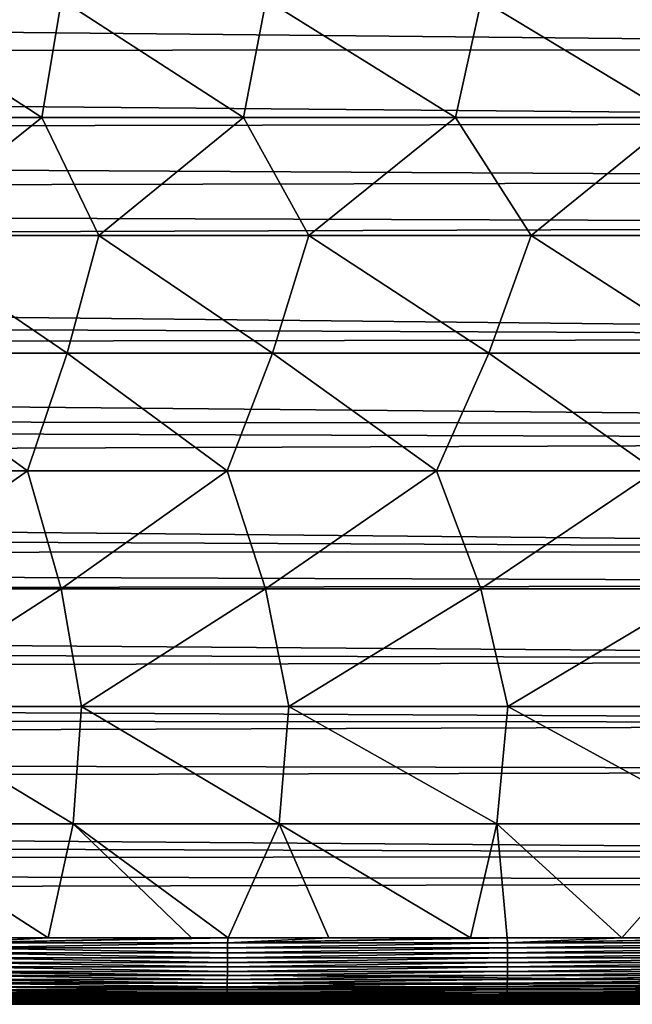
# Model space of a CAD drawing. Header units: metres. Extents: x -31 to 167, y -24 to 31.
# Tile 125 of 155: x 118 to 126, y -22 to -9. Entities that reach past the tile are written whole.
import ezdxf

# ---------------------------------------------------------------- set-up
doc = ezdxf.new("R2010")
doc.units = ezdxf.units.M
doc.layers.add('solid_12_381_042_XXX', color=7, linetype='CONTINUOUS')

msp = doc.modelspace()

# ---------------------------------------------------------------- linework, layer by layer
at = {"layer": 'solid_12_381_042_XXX'}
for points in [[(35.159969, -7.963207, 97.782082), (140.018234, -7.797938, 97.723351), (141.100845, -9.028365, 98.195457)], [(34.410034, -9.098486, 98.224548), (35.159969, -7.963207, 97.782082), (141.100845, -9.028365, 98.195457)], [(115.112244, -9.993509, 115.947083), (117.920456, -9.993509, 115.919395), (115.365181, -8.331049, 116.019089)], [(117.920456, -9.993509, 115.919395), (118.19957, -8.331049, 115.990753), (115.365181, -8.331049, 116.019089)], [(117.920456, -9.993509, 115.919395), (120.764717, -9.993509, 115.886986), (118.19957, -8.331049, 115.990753)], [(120.764717, -9.993509, 115.886986), (121.083191, -8.331049, 115.957428), (118.19957, -8.331049, 115.990753)], [(120.764717, -9.993509, 115.886986), (123.755501, -9.993509, 115.848328), (121.083191, -8.331049, 115.957428)], [(123.755501, -9.993509, 115.848328), (124.12326, -8.331049, 115.917625), (121.083191, -8.331049, 115.957428)], [(123.755501, -9.993509, 115.848328), (126.876801, -9.993509, 115.803413), (124.12326, -8.331049, 115.917625)], [(126.876801, -9.993509, 115.803413), (127.283463, -8.331049, 115.871544), (124.12326, -8.331049, 115.917625)], [(33.539204, -10.276634, 98.752991), (34.410034, -9.098486, 98.224548), (142.312897, -10.059208, 98.650414)], [(34.410034, -9.098486, 98.224548), (141.100845, -9.028365, 98.195457), (142.312897, -10.059208, 98.650414)], [(115.84021, -11.655063, 115.856773), (117.920456, -9.993509, 115.919395), (115.112244, -9.993509, 115.947083)], [(115.84021, -11.655063, 115.856773), (118.726761, -11.655063, 115.827141), (117.920456, -9.993509, 115.919395)], [(118.726761, -11.655063, 115.827141), (120.764717, -9.993509, 115.886986), (117.920456, -9.993509, 115.919395)], [(118.726761, -11.655063, 115.827141), (121.688873, -11.655063, 115.791992), (120.764717, -9.993509, 115.886986)], [(121.688873, -11.655063, 115.791992), (123.755501, -9.993509, 115.848328), (120.764717, -9.993509, 115.886986)], [(121.688873, -11.655063, 115.791992), (124.820976, -11.655063, 115.750008), (123.755501, -9.993509, 115.848328)], [(124.820976, -11.655063, 115.750008), (126.876801, -9.993509, 115.803413), (123.755501, -9.993509, 115.848328)], [(124.820976, -11.655063, 115.750008), (128.051422, -11.655063, 115.701698), (126.876801, -9.993509, 115.803413)], [(33.539204, -10.276634, 98.752991), (142.312897, -10.059208, 98.650414), (143.617035, -10.880744, 99.050568)], [(32.867714, -11.125199, 99.175873), (33.539204, -10.276634, 98.752991), (143.617035, -10.880744, 99.050568)], [(32.867714, -11.125199, 99.175873), (143.617035, -10.880744, 99.050568), (145.00322, -11.50598, 99.377716)], [(32.214512, -11.904788, 99.594948), (32.867714, -11.125199, 99.175873), (145.00322, -11.50598, 99.377716)], [(32.214512, -11.904788, 99.594948), (145.00322, -11.50598, 99.377716), (145.000137, -13.103047, 100.295914)], [(115.435913, -13.316457, 115.76944), (118.277702, -13.316457, 115.740913), (115.84021, -11.655063, 115.856773)], [(118.277702, -13.316457, 115.740913), (118.726761, -11.655063, 115.827141), (115.84021, -11.655063, 115.856773)], [(118.277702, -13.316457, 115.740913), (121.172615, -13.316457, 115.707321), (118.726761, -11.655063, 115.827141)], [(121.172615, -13.316457, 115.707321), (121.688873, -11.655063, 115.791992), (118.726761, -11.655063, 115.827141)], [(121.172615, -13.316457, 115.707321), (124.226547, -13.316457, 115.667191), (121.688873, -11.655063, 115.791992)], [(124.226547, -13.316457, 115.667191), (124.820976, -11.655063, 115.750008), (121.688873, -11.655063, 115.791992)], [(124.226547, -13.316457, 115.667191), (127.397369, -13.316457, 115.620773), (124.820976, -11.655063, 115.750008)], [(127.397369, -13.316457, 115.620773), (128.051422, -11.655063, 115.701698), (124.820976, -11.655063, 115.750008)], [(31.576689, -12.619415, 100.004761), (32.214512, -11.904788, 99.594948), (145.000137, -13.103047, 100.295914)], [(30.951338, -13.270737, 100.399155), (31.576689, -12.619415, 100.004761), (145.000137, -13.103047, 100.295914)], [(30.951338, -13.270737, 100.399155), (145.000137, -13.103047, 100.295914), (144.99913, -14.334244, 101.087318)], [(30.023396, -14.153244, 100.965912), (30.951338, -13.270737, 100.399155), (144.99913, -14.334244, 101.087318)], [(114.927216, -14.977948, 115.676971), (117.716881, -14.977948, 115.649742), (115.435913, -13.316457, 115.76944)], [(117.716881, -14.977948, 115.649742), (118.277702, -13.316457, 115.740913), (115.435913, -13.316457, 115.76944)], [(117.716881, -14.977948, 115.649742), (120.533356, -14.977948, 115.617981), (118.277702, -13.316457, 115.740913)], [(120.533356, -14.977948, 115.617981), (121.172615, -13.316457, 115.707321), (118.277702, -13.316457, 115.740913)], [(120.533356, -14.977948, 115.617981), (123.488342, -14.977948, 115.580147), (121.172615, -13.316457, 115.707321)], [(123.488342, -14.977948, 115.580147), (124.226547, -13.316457, 115.667191), (121.172615, -13.316457, 115.707321)], [(123.488342, -14.977948, 115.580147), (126.580269, -14.977948, 115.536072), (124.226547, -13.316457, 115.667191)], [(126.580269, -14.977948, 115.536072), (127.397369, -13.316457, 115.620773), (124.226547, -13.316457, 115.667191)], [(29.048815, -14.988964, 101.542625), (30.023396, -14.153244, 100.965912), (144.999191, -14.552721, 101.23642)], [(30.023396, -14.153244, 100.965912), (144.99913, -14.334244, 101.087318), (144.999191, -14.552721, 101.23642)], [(29.048815, -14.988964, 101.542625), (144.999191, -14.552721, 101.23642), (144.999847, -16.108591, 102.38446)], [(28.300056, -15.579073, 101.976013), (29.048815, -14.988964, 101.542625), (144.999847, -16.108591, 102.38446)], [(115.359566, -16.638514, 115.571564), (117.716881, -14.977948, 115.649742), (114.927216, -14.977948, 115.676971)], [(115.359566, -16.638514, 115.571564), (118.193161, -16.638514, 115.543236), (117.716881, -14.977948, 115.649742)], [(118.193161, -16.638514, 115.543236), (120.533356, -14.977948, 115.617981), (117.716881, -14.977948, 115.649742)], [(118.193161, -16.638514, 115.543236), (121.075851, -16.638514, 115.509918), (120.533356, -14.977948, 115.617981)], [(121.075851, -16.638514, 115.509918), (123.488342, -14.977948, 115.580147), (120.533356, -14.977948, 115.617981)], [(121.075851, -16.638514, 115.509918), (124.11496, -16.638514, 115.470131), (123.488342, -14.977948, 115.580147)], [(124.11496, -16.638514, 115.470131), (126.580269, -14.977948, 115.536072), (123.488342, -14.977948, 115.580147)], [(124.11496, -16.638514, 115.470131), (127.274254, -16.638514, 115.424065), (126.580269, -14.977948, 115.536072)], [(27.498253, -16.170813, 102.433601), (28.300056, -15.579073, 101.976013), (144.999847, -16.108591, 102.38446)], [(26.636492, -16.768229, 102.920319), (27.498253, -16.170813, 102.433601), (145.000061, -16.576696, 102.761856)], [(27.498253, -16.170813, 102.433601), (144.999847, -16.108591, 102.38446), (145.000061, -16.576696, 102.761856)], [(26.636492, -16.768229, 102.920319), (145.000061, -16.576696, 102.761856), (145.000153, -17.648264, 103.686462)], [(115.619965, -18.297829, 115.465042), (118.193161, -16.638514, 115.543236), (115.359566, -16.638514, 115.571564)], [(115.619965, -18.297829, 115.465042), (118.481613, -18.297829, 115.436012), (118.193161, -16.638514, 115.543236)], [(118.481613, -18.297829, 115.436012), (121.075851, -16.638514, 115.509918), (118.193161, -16.638514, 115.543236)], [(118.481613, -18.297829, 115.436012), (121.406578, -18.297829, 115.401718), (121.075851, -16.638514, 115.509918)], [(121.406578, -18.297829, 115.401718), (124.11496, -16.638514, 115.470131), (121.075851, -16.638514, 115.509918)], [(121.406578, -18.297829, 115.401718), (124.496384, -18.297829, 115.360733), (124.11496, -16.638514, 115.470131)], [(124.496384, -18.297829, 115.360733), (127.274254, -16.638514, 115.424065), (124.11496, -16.638514, 115.470131)], [(124.496384, -18.297829, 115.360733), (127.694519, -18.297829, 115.313454), (127.274254, -16.638514, 115.424065)], [(25.707855, -17.375448, 103.442162), (26.636492, -16.768229, 102.920319), (145.000153, -17.648264, 103.686462)], [(24.840929, -17.911772, 103.92672), (25.707855, -17.375448, 103.442162), (145.000153, -17.648264, 103.686462)], [(24.840929, -17.911772, 103.92672), (145.000153, -17.648264, 103.686462), (145.000061, -18.528099, 104.511742)], [(23.944225, -18.440718, 104.426765), (24.840929, -17.911772, 103.92672), (145.000061, -18.528099, 104.511742)], [(115.512932, -19.953341, 115.361084), (118.362831, -19.953341, 115.332344), (115.619965, -18.297829, 115.465042)], [(118.362831, -19.953341, 115.332344), (118.481613, -18.297829, 115.436012), (115.619965, -18.297829, 115.465042)], [(118.362831, -19.953341, 115.332344), (121.270195, -19.953341, 115.298454), (118.481613, -18.297829, 115.436012)], [(121.270195, -19.953341, 115.298454), (121.406578, -18.297829, 115.401718), (118.481613, -18.297829, 115.436012)], [(121.270195, -19.953341, 115.298454), (124.339256, -19.953341, 115.257957), (121.406578, -18.297829, 115.401718)], [(124.339256, -19.953341, 115.257957), (124.496384, -18.297829, 115.360733), (121.406578, -18.297829, 115.401718)], [(124.339256, -19.953341, 115.257957), (127.521523, -19.953341, 115.211182), (124.496384, -18.297829, 115.360733)], [(127.521523, -19.953341, 115.211182), (127.694519, -18.297829, 115.313454), (124.496384, -18.297829, 115.360733)], [(23.023218, -18.958818, 104.938011), (23.944225, -18.440718, 104.426765), (145.000061, -18.528099, 104.511742)], [(23.023218, -18.958818, 104.938011), (145.000061, -18.528099, 104.511742), (145.000015, -19.195984, 105.179039)], [(22.061491, -19.472744, 105.466133), (23.023218, -18.958818, 104.938011), (145.000015, -19.195984, 105.179039)], [(22.061491, -19.472744, 105.466133), (145.000015, -19.195984, 105.179039), (144.999985, -20.407602, 106.48037)], [(21.042635, -19.989618, 106.018417), (22.061491, -19.472744, 105.466133), (144.999985, -20.407602, 106.48037)], [(19.972122, -20.506062, 106.591408), (21.042635, -19.989618, 106.018417), (144.999985, -20.407602, 106.48037)], [(118.009888, -21.562674, 115.234573), (118.362831, -19.953341, 115.332344), (115.512932, -19.953341, 115.361084)], [(116.696609, -21.562674, 115.2481), (118.009888, -21.562674, 115.234573), (115.512932, -19.953341, 115.361084)], [(118.009888, -21.562674, 115.234573), (120.032875, -21.562674, 115.211884), (118.362831, -19.953341, 115.332344)], [(120.549042, -21.562674, 115.205734), (121.270195, -19.953341, 115.298454), (118.362831, -19.953341, 115.332344)], [(120.032875, -21.562674, 115.211884), (120.549042, -21.562674, 115.205734), (118.362831, -19.953341, 115.332344)], [(120.549042, -21.562674, 115.205734), (121.969681, -21.562674, 115.188072), (121.270195, -19.953341, 115.298454)], [(123.966812, -21.562674, 115.161537), (124.339256, -19.953341, 115.257957), (121.270195, -19.953341, 115.298454)], [(121.969681, -21.562674, 115.188072), (123.966812, -21.562674, 115.161537), (121.270195, -19.953341, 115.298454)], [(123.966812, -21.562674, 115.161537), (124.484886, -21.562674, 115.15435), (124.339256, -19.953341, 115.257957)], [(126.102631, -21.562674, 115.131096), (127.521523, -19.953341, 115.211182), (124.339256, -19.953341, 115.257957)], [(124.484886, -21.562674, 115.15435), (126.102631, -21.562674, 115.131096), (124.339256, -19.953341, 115.257957)], [(126.102631, -21.562674, 115.131096), (128.350006, -21.562675, 115.096588), (127.521523, -19.953341, 115.211182)], [(19.972122, -20.506062, 106.591408), (144.999985, -20.407602, 106.48037), (145, -20.761751, 106.882744)], [(18.672699, -21.091351, 107.266258), (19.972122, -20.506062, 106.591408), (145, -20.761751, 106.882744)], [(18.672699, -21.091351, 107.266258), (145, -20.761751, 106.882744), (145, -22.328459, 108.78064)], [(17.274599, -21.67647, 107.967751), (18.672699, -21.091351, 107.266258), (145, -22.328459, 108.78064)], [(116.709679, -21.634081, 115.240791), (118.009888, -21.562674, 115.234573), (116.696609, -21.562674, 115.2481)], [(120.539703, -21.634081, 115.198669), (116.709679, -21.634081, 115.240791), (116.709557, -21.70476, 115.228378)], [(120.539558, -21.704756, 115.186256), (120.539703, -21.634081, 115.198669), (116.709557, -21.70476, 115.228378)], [(116.709679, -21.634081, 115.240791), (120.549042, -21.562674, 115.205734), (120.032875, -21.562674, 115.211884)], [(120.539703, -21.634081, 115.198669), (120.549042, -21.562674, 115.205734), (116.709679, -21.634081, 115.240791)], [(116.709679, -21.634081, 115.240791), (120.032875, -21.562674, 115.211884), (118.009888, -21.562674, 115.234573)], [(124.490456, -21.634096, 115.147095), (120.539703, -21.634081, 115.198669), (120.539558, -21.704756, 115.186256)], [(124.49028, -21.704788, 115.134674), (124.490456, -21.634096, 115.147095), (120.539558, -21.704756, 115.186256)], [(120.539703, -21.634081, 115.198669), (124.484886, -21.562674, 115.15435), (123.966812, -21.562674, 115.161537)], [(124.490456, -21.634096, 115.147095), (124.484886, -21.562674, 115.15435), (120.539703, -21.634081, 115.198669)], [(120.539703, -21.634081, 115.198669), (123.966812, -21.562674, 115.161537), (121.969681, -21.562674, 115.188072)], [(120.539703, -21.634081, 115.198669), (121.969681, -21.562674, 115.188072), (120.549042, -21.562674, 115.205734)], [(124.490456, -21.634096, 115.147095), (126.102631, -21.562674, 115.131096), (124.484886, -21.562674, 115.15435)], [(128.561768, -21.634108, 115.086006), (124.490456, -21.634096, 115.147095), (124.49028, -21.704788, 115.134674)], [(128.561569, -21.704811, 115.073586), (128.561768, -21.634108, 115.086006), (124.49028, -21.704788, 115.134674)], [(124.490456, -21.634096, 115.147095), (128.350006, -21.562675, 115.096588), (126.102631, -21.562674, 115.131096)], [(124.490456, -21.634096, 115.147095), (128.557251, -21.562675, 115.093262), (128.350006, -21.562675, 115.096588)], [(128.561768, -21.634108, 115.086006), (128.557251, -21.562675, 115.093262), (124.490456, -21.634096, 115.147095)], [(16.402632, -22.016699, 108.387886), (17.274599, -21.67647, 107.967751), (145, -22.328459, 108.78064)], [(120.539078, -21.842579, 115.146355), (116.709381, -21.774372, 115.210884), (116.70916, -21.842585, 115.188477)], [(120.539345, -21.774368, 115.168762), (116.709557, -21.70476, 115.228378), (116.709381, -21.774372, 115.210884)], [(120.539078, -21.842579, 115.146355), (120.539345, -21.774368, 115.168762), (116.709381, -21.774372, 115.210884)], [(120.539345, -21.774368, 115.168762), (120.539558, -21.704756, 115.186256), (116.709557, -21.70476, 115.228378)], [(124.490036, -21.774416, 115.117172), (120.539345, -21.774368, 115.168762), (120.539078, -21.842579, 115.146355)], [(124.489723, -21.842642, 115.094757), (124.490036, -21.774416, 115.117172), (120.539078, -21.842579, 115.146355)], [(124.49028, -21.704788, 115.134674), (120.539558, -21.704756, 115.186256), (120.539345, -21.774368, 115.168762)], [(124.490036, -21.774416, 115.117172), (124.49028, -21.704788, 115.134674), (120.539345, -21.774368, 115.168762)], [(128.561295, -21.774448, 115.056084), (124.490036, -21.774416, 115.117172), (124.489723, -21.842642, 115.094757)], [(128.560928, -21.842682, 115.033661), (128.561295, -21.774448, 115.056084), (124.489723, -21.842642, 115.094757)], [(128.561569, -21.704811, 115.073586), (124.49028, -21.704788, 115.134674), (124.490036, -21.774416, 115.117172)], [(128.561295, -21.774448, 115.056084), (128.561569, -21.704811, 115.073586), (124.490036, -21.774416, 115.117172)], [(120.538368, -21.973457, 115.087463), (116.708893, -21.909061, 115.161324), (116.708572, -21.973467, 115.129585)], [(120.53875, -21.909054, 115.119202), (116.70916, -21.842585, 115.188477), (116.708893, -21.909061, 115.161324)], [(120.538368, -21.973457, 115.087463), (120.53875, -21.909054, 115.119202), (116.708893, -21.909061, 115.161324)], [(120.53875, -21.909054, 115.119202), (120.539078, -21.842579, 115.146355), (116.70916, -21.842585, 115.188477)], [(124.489342, -21.90913, 115.067596), (120.53875, -21.909054, 115.119202), (120.538368, -21.973457, 115.087463)], [(124.488899, -21.973545, 115.035851), (124.489342, -21.90913, 115.067596), (120.538368, -21.973457, 115.087463)], [(124.489723, -21.842642, 115.094757), (120.539078, -21.842579, 115.146355), (120.53875, -21.909054, 115.119202)], [(124.489342, -21.90913, 115.067596), (124.489723, -21.842642, 115.094757), (120.53875, -21.909054, 115.119202)], [(128.560501, -21.90918, 115.006493), (124.489342, -21.90913, 115.067596), (124.488899, -21.973545, 115.035851)], [(128.559982, -21.973604, 114.974739), (128.560501, -21.90918, 115.006493), (124.488899, -21.973545, 115.035851)], [(128.560928, -21.842682, 115.033661), (124.489723, -21.842642, 115.094757), (124.489342, -21.90913, 115.067596)], [(128.560501, -21.90918, 115.006493), (128.560928, -21.842682, 115.033661), (124.489342, -21.90913, 115.067596)], [(117.499931, -22.328747, 108.781059), (16.402632, -22.016699, 108.387886), (145, -22.328459, 108.78064)], [(120.537445, -22.094711, 115.010902), (116.708214, -22.035465, 115.09343), (116.707809, -22.094723, 115.053017)], [(120.537926, -22.035456, 115.051315), (116.708572, -21.973467, 115.129585), (116.708214, -22.035465, 115.09343)], [(120.537445, -22.094711, 115.010902), (120.537926, -22.035456, 115.051315), (116.708214, -22.035465, 115.09343)], [(120.537926, -22.035456, 115.051315), (120.538368, -21.973457, 115.087463), (116.708572, -21.973467, 115.129585)], [(124.488396, -22.035555, 114.99968), (120.537926, -22.035456, 115.051315), (120.537445, -22.094711, 115.010902)], [(124.487831, -22.094818, 114.959251), (124.488396, -22.035555, 114.99968), (120.537445, -22.094711, 115.010902)], [(124.488899, -21.973545, 115.035851), (120.538368, -21.973457, 115.087463), (120.537926, -22.035456, 115.051315)], [(124.488396, -22.035555, 114.99968), (124.488899, -21.973545, 115.035851), (120.537926, -22.035456, 115.051315)], [(128.559402, -22.035618, 114.93856), (124.488396, -22.035555, 114.99968), (124.487831, -22.094818, 114.959251)], [(128.558746, -22.094889, 114.898125), (128.559402, -22.035618, 114.93856), (124.487831, -22.094818, 114.959251)], [(128.559982, -21.973604, 114.974739), (124.488899, -21.973545, 115.035851), (124.488396, -22.035555, 114.99968)], [(128.559402, -22.035618, 114.93856), (128.559982, -21.973604, 114.974739), (124.488396, -22.035555, 114.99968)], [(120.53569, -22.252678, 114.865807), (116.706886, -22.203669, 114.960091), (116.706367, -22.252691, 114.907906)], [(120.536324, -22.203657, 114.917984), (116.707367, -22.150902, 115.008514), (116.706886, -22.203669, 114.960091)], [(120.53569, -22.252678, 114.865807), (120.536324, -22.203657, 114.917984), (116.706886, -22.203669, 114.960091)], [(120.536903, -22.15089, 114.966408), (116.707809, -22.094723, 115.053017), (116.707367, -22.150902, 115.008514)], [(120.536324, -22.203657, 114.917984), (120.536903, -22.15089, 114.966408), (116.707367, -22.150902, 115.008514)], [(120.536903, -22.15089, 114.966408), (120.537445, -22.094711, 115.010902), (116.707809, -22.094723, 115.053017)], [(124.486526, -22.203775, 114.866302), (120.536324, -22.203657, 114.917984), (120.53569, -22.252678, 114.865807)], [(124.485794, -22.2528, 114.814102), (124.486526, -22.203775, 114.866302), (120.53569, -22.252678, 114.865807)], [(124.487206, -22.151005, 114.914742), (120.536903, -22.15089, 114.966408), (120.536324, -22.203657, 114.917984)], [(124.486526, -22.203775, 114.866302), (124.487206, -22.151005, 114.914742), (120.536324, -22.203657, 114.917984)], [(124.487831, -22.094818, 114.959251), (120.537445, -22.094711, 115.010902), (120.536903, -22.15089, 114.966408)], [(124.487206, -22.151005, 114.914742), (124.487831, -22.094818, 114.959251), (120.536903, -22.15089, 114.966408)], [(128.557251, -22.203852, 114.805153), (124.486526, -22.203775, 114.866302), (124.485794, -22.2528, 114.814102)], [(128.556412, -22.252876, 114.752937), (128.557251, -22.203852, 114.805153), (124.485794, -22.2528, 114.814102)], [(128.558029, -22.151079, 114.8536), (124.487206, -22.151005, 114.914742), (124.486526, -22.203775, 114.866302)], [(128.557251, -22.203852, 114.805153), (128.558029, -22.151079, 114.8536), (124.486526, -22.203775, 114.866302)], [(128.558746, -22.094889, 114.898125), (124.487831, -22.094818, 114.959251), (124.487206, -22.151005, 114.914742)], [(128.558029, -22.151079, 114.8536), (128.558746, -22.094889, 114.898125), (124.487206, -22.151005, 114.914742)], [(145, -22.384142, 108.854385), (90, -22.328831, 108.781166), (117.499931, -22.328747, 108.781059)], [(145, -22.384142, 108.854385), (90, -22.384378, 108.854782), (90, -22.328831, 108.781166)], [(120.533569, -22.375259, 114.689629), (116.705231, -22.338638, 114.793381), (116.704613, -22.375271, 114.73172)], [(120.534317, -22.338627, 114.751282), (116.705811, -22.297729, 114.852226), (116.705231, -22.338638, 114.793381)], [(120.533569, -22.375259, 114.689629), (120.534317, -22.338627, 114.751282), (116.705231, -22.338638, 114.793381)], [(120.535027, -22.297718, 114.810127), (116.706367, -22.252691, 114.907906), (116.705811, -22.297729, 114.852226)], [(120.534317, -22.338627, 114.751282), (120.535027, -22.297718, 114.810127), (116.705811, -22.297729, 114.852226)], [(120.535027, -22.297718, 114.810127), (120.53569, -22.252678, 114.865807), (116.706367, -22.252691, 114.907906)], [(145, -22.384142, 108.854385), (117.499931, -22.328747, 108.781059), (145, -22.328459, 108.78064)], [(124.484192, -22.338743, 114.699539), (120.534317, -22.338627, 114.751282), (120.533569, -22.375259, 114.689629)], [(124.48333, -22.375372, 114.637856), (124.484192, -22.338743, 114.699539), (120.533569, -22.375259, 114.689629)], [(124.485016, -22.297838, 114.7584), (120.535027, -22.297718, 114.810127), (120.534317, -22.338627, 114.751282)], [(124.484192, -22.338743, 114.699539), (124.485016, -22.297838, 114.7584), (120.534317, -22.338627, 114.751282)], [(124.485794, -22.2528, 114.814102), (120.53569, -22.252678, 114.865807), (120.535027, -22.297718, 114.810127)], [(124.485016, -22.297838, 114.7584), (124.485794, -22.2528, 114.814102), (120.535027, -22.297718, 114.810127)], [(128.554565, -22.33882, 114.638351), (124.484192, -22.338743, 114.699539), (124.48333, -22.375372, 114.637856)], [(128.553574, -22.375444, 114.57666), (128.554565, -22.33882, 114.638351), (124.48333, -22.375372, 114.637856)], [(128.555527, -22.297915, 114.697227), (124.485016, -22.297838, 114.7584), (124.484192, -22.338743, 114.699539)], [(128.554565, -22.33882, 114.638351), (128.555527, -22.297915, 114.697227), (124.484192, -22.338743, 114.699539)], [(128.556412, -22.252876, 114.752937), (124.485794, -22.2528, 114.814102), (124.485016, -22.297838, 114.7584)], [(128.555527, -22.297915, 114.697227), (128.556412, -22.252876, 114.752937), (124.485016, -22.297838, 114.7584)], [(145, -22.384142, 108.854385), (145, -22.407347, 108.889442), (90, -22.384378, 108.854782)], [(145, -22.430943, 108.93055), (90, -22.431126, 108.930946), (90, -22.384378, 108.854782)], [(145, -22.407347, 108.889442), (145, -22.430943, 108.93055), (90, -22.384378, 108.854782)], [(145, -22.430943, 108.93055), (145, -22.465786, 109.010445), (90, -22.431126, 108.930946)], [(145, -22.465786, 109.010445), (90, -22.465879, 109.010765), (90, -22.431126, 108.930946)], [(145, -22.465786, 109.010445), (145, -22.487841, 109.094551), (90, -22.465879, 109.010765)], [(145, -22.487841, 109.094551), (90, -22.487907, 109.094963), (90, -22.465879, 109.010765)], [(145, -22.487841, 109.094551), (145, -22.494778, 109.141701), (90, -22.487907, 109.094963)], [(145, -22.498177, 109.183075), (90, -22.498198, 109.183479), (90, -22.487907, 109.094963)], [(145, -22.494778, 109.141701), (145, -22.498177, 109.183075), (90, -22.487907, 109.094963)], [(120.528633, -22.497293, 114.279869), (116.701248, -22.489315, 114.393242), (116.700539, -22.497295, 114.32193)], [(120.529495, -22.489311, 114.351173), (116.70195, -22.4762, 114.463814), (116.701248, -22.489315, 114.393242)], [(120.528633, -22.497293, 114.279869), (120.529495, -22.489311, 114.351173), (116.701248, -22.489315, 114.393242)], [(120.530342, -22.476194, 114.421738), (116.702637, -22.458096, 114.533287), (116.70195, -22.4762, 114.463814)], [(120.529495, -22.489311, 114.351173), (120.530342, -22.476194, 114.421738), (116.70195, -22.4762, 114.463814)], [(120.531181, -22.458088, 114.491211), (116.703316, -22.435144, 114.601326), (116.702637, -22.458096, 114.533287)], [(120.530342, -22.476194, 114.421738), (120.531181, -22.458088, 114.491211), (116.702637, -22.458096, 114.533287)], [(120.531998, -22.435135, 114.559242), (116.703979, -22.407488, 114.667587), (116.703316, -22.435144, 114.601326)], [(120.531181, -22.458088, 114.491211), (120.531998, -22.435135, 114.559242), (116.703316, -22.435144, 114.601326)], [(120.532799, -22.407478, 114.625496), (116.704613, -22.375271, 114.73172), (116.703979, -22.407488, 114.667587)], [(120.531998, -22.435135, 114.559242), (120.532799, -22.407478, 114.625496), (116.703979, -22.407488, 114.667587)], [(120.532799, -22.407478, 114.625496), (120.533569, -22.375259, 114.689629), (116.704613, -22.375271, 114.73172)], [(124.478592, -22.489357, 114.299309), (120.529495, -22.489311, 114.351173), (120.528633, -22.497293, 114.279869)], [(124.477592, -22.497318, 114.227982), (124.478592, -22.489357, 114.299309), (120.528633, -22.497293, 114.279869)], [(124.479584, -22.476259, 114.369888), (120.530342, -22.476194, 114.421738), (120.529495, -22.489311, 114.351173)], [(124.478592, -22.489357, 114.299309), (124.479584, -22.476259, 114.369888), (120.529495, -22.489311, 114.351173)], [(124.480553, -22.458168, 114.439377), (120.531181, -22.458088, 114.491211), (120.530342, -22.476194, 114.421738)], [(124.479584, -22.476259, 114.369888), (124.480553, -22.458168, 114.439377), (120.530342, -22.476194, 114.421738)], [(124.481506, -22.435228, 114.507431), (120.531998, -22.435135, 114.559242), (120.531181, -22.458088, 114.491211)], [(124.480553, -22.458168, 114.439377), (124.481506, -22.435228, 114.507431), (120.531181, -22.458088, 114.491211)], [(124.48243, -22.407581, 114.573708), (120.532799, -22.407478, 114.625496), (120.531998, -22.435135, 114.559242)], [(124.481506, -22.435228, 114.507431), (124.48243, -22.407581, 114.573708), (120.531998, -22.435135, 114.559242)], [(124.48333, -22.375372, 114.637856), (120.533569, -22.375259, 114.689629), (120.532799, -22.407478, 114.625496)], [(124.48243, -22.407581, 114.573708), (124.48333, -22.375372, 114.637856), (120.532799, -22.407478, 114.625496)], [(128.548126, -22.489388, 114.238052), (124.478592, -22.489357, 114.299309), (124.477592, -22.497318, 114.227982)], [(128.546982, -22.497334, 114.16671), (128.548126, -22.489388, 114.238052), (124.477592, -22.497318, 114.227982)], [(128.549271, -22.476301, 114.30864), (124.479584, -22.476259, 114.369888), (124.478592, -22.489357, 114.299309)], [(128.548126, -22.489388, 114.238052), (128.549271, -22.476301, 114.30864), (124.478592, -22.489357, 114.299309)], [(128.550385, -22.458221, 114.378143), (124.480553, -22.458168, 114.439377), (124.479584, -22.476259, 114.369888)], [(128.549271, -22.476301, 114.30864), (128.550385, -22.458221, 114.378143), (124.479584, -22.476259, 114.369888)], [(128.551483, -22.435289, 114.446213), (124.481506, -22.435228, 114.507431), (124.480553, -22.458168, 114.439377)], [(128.550385, -22.458221, 114.378143), (128.551483, -22.435289, 114.446213), (124.480553, -22.458168, 114.439377)], [(128.552551, -22.40765, 114.512497), (124.48243, -22.407581, 114.573708), (124.481506, -22.435228, 114.507431)], [(128.551483, -22.435289, 114.446213), (128.552551, -22.40765, 114.512497), (124.481506, -22.435228, 114.507431)], [(128.553574, -22.375444, 114.57666), (124.48333, -22.375372, 114.637856), (124.48243, -22.407581, 114.573708)], [(128.552551, -22.40765, 114.512497), (128.553574, -22.375444, 114.57666), (124.48243, -22.407581, 114.573708)], [(145, -22.498177, 109.183075), (145, -22.5, 109.275299), (90, -22.498198, 109.183479)], [(90, -22.498198, 109.183479), (145, -22.5, 109.275299), (117.5, -22.5, 109.275749)], [(116.700539, -22.497295, 114.32193), (116.673416, -22.5, 114.250359), (118.157379, -22.5, 114.23513)], [(117.5, -22.5, 109.275749), (118.157379, -22.5, 114.23513), (116.673416, -22.5, 114.250359)], [(120.5392, -22.5, 114.208054), (120.528633, -22.497293, 114.279869), (116.700539, -22.497295, 114.32193)], [(118.157379, -22.5, 114.23513), (120.5392, -22.5, 114.208054), (116.700539, -22.497295, 114.32193)], [(117.5, -22.5, 109.275749), (145, -22.5, 109.275299), (118.157379, -22.5, 114.23513)], [(120.5392, -22.5, 114.208054), (118.157379, -22.5, 114.23513), (145, -22.5, 109.275299)], [(124.477592, -22.497318, 114.227982), (120.528633, -22.497293, 114.279869), (120.5392, -22.5, 114.208054)], [(124.477592, -22.497318, 114.227982), (120.5392, -22.5, 114.208054), (122.697418, -22.5, 114.180824)], [(122.697418, -22.5, 114.180824), (120.5392, -22.5, 114.208054), (145, -22.5, 109.275299)], [(124.457649, -22.5, 114.156631), (124.477592, -22.497318, 114.227982), (122.697418, -22.5, 114.180824)], [(124.457649, -22.5, 114.156631), (122.697418, -22.5, 114.180824), (145, -22.5, 109.275299)], [(128.546982, -22.497334, 114.16671), (124.477592, -22.497318, 114.227982), (124.457649, -22.5, 114.156631)], [(128.546982, -22.497334, 114.16671), (124.457649, -22.5, 114.156631), (127.378067, -22.5, 114.112976)], [(127.378067, -22.5, 114.112976), (124.457649, -22.5, 114.156631), (145, -22.5, 109.275299)]]:
    msp.add_3dface(points, dxfattribs=at)

doc.saveas('drawing.dxf')
